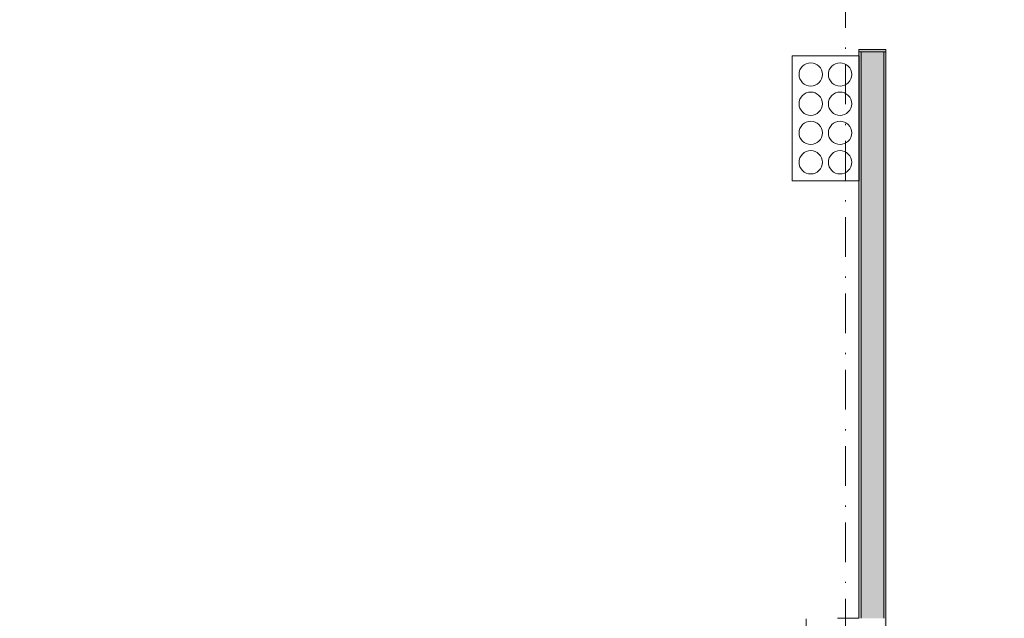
# Model space of a CAD drawing. Header units: millimetres. Extents: x 0 to 1184, y 0 to 836.
# Tile 46 of 61: x 818 to 906, y 367 to 420. Entities that reach past the tile are written whole.
import ezdxf
from ezdxf.xclip import XClip

# ---------------------------------------------------------------- set-up
doc = ezdxf.new("R2010")
doc.units = ezdxf.units.MM
doc.header["$MEASUREMENT"] = 0
doc.header["$XCLIPFRAME"] = 0
doc.linetypes.add('Штриховая', pattern=[5.644444, 2.822222, -2.822222])
doc.linetypes.add('Штрихпунктирная', pattern=[6.702778, 3.527778, -1.763889, 0, -1.411111])
for name, color, linetype in [('Интерьер - Оборудование', 7, 'Continuous'), ('Конструктив - Колонны', 7, 'Continuous'), ('Конструктив - Стены Блок 200 нов', 7, 'Continuous'), ('Элемент Модели - Зона', 7, 'Continuous'), ('Элемент Модели - Оси', 7, 'Continuous')]:
    doc.layers.add(name, color=color, linetype=linetype)

# ---------------------------------------------------------------- blocks, each defined once
blk = doc.blocks.new('Чертеж_4_4', base_point=(-278.479, 89.564))
at = {"layer": 'Конструктив - Стены Блок 200 нов', "linetype": 'Continuous', "lineweight": 0, "true_color": 0x000000}
for points in [[(892.721, 417.764), (892.721, 417.564), (892.921, 417.564), (895.121, 417.564), (895.121, 417.764)], [(894.921, 417.814), (892.921, 417.814), (892.921, 417.764), (894.921, 417.764)], [(892.921, 417.564), (892.721, 417.564), (892.721, 367.064), (892.921, 367.064)], [(892.921, 417.564), (892.921, 367.064), (894.921, 367.064), (894.921, 417.564)], [(895.021, 360.064), (894.921, 360.064), (894.921, 359.064), (895.021, 359.064), (895.021, 352.064), (894.921, 352.064), (894.921, 291.065), (895.121, 291.065), (895.121, 417.564), (894.921, 417.564), (894.921, 367.064), (895.021, 367.064)]]:
    blk.add_hatch(color=18, dxfattribs=at).paths.add_polyline_path(points)
at = {"layer": 'Интерьер - Оборудование', "color": 7, "linetype": 'Continuous', "lineweight": 15, "flags": 128}
blk.add_lwpolyline([(886.755, 417.2), (886.755, 406.074), (892.737, 406.074), (892.737, 417.2)], close=True, dxfattribs=at)
for points in [[(887.382, 415.544, 0.414214), (888.421, 414.505, 0.414214), (889.46, 415.544, 0.414214), (888.421, 416.584, 0.414214)], [(889.993, 415.544, 0.414214), (891.032, 414.505, 0.414214), (892.071, 415.544, 0.414214), (891.032, 416.584, 0.414214)], [(887.382, 412.933, 0.414214), (888.421, 411.894, 0.414214), (889.46, 412.933, 0.414214), (888.421, 413.973, 0.414214)], [(889.993, 412.933, 0.414214), (891.032, 411.894, 0.414214), (892.071, 412.933, 0.414214), (891.032, 413.973, 0.414214)], [(887.382, 410.335, 0.414214), (888.421, 409.296, 0.414214), (889.46, 410.335, 0.414214), (888.421, 411.375, 0.414214)], [(889.993, 410.335, 0.414214), (891.032, 409.296, 0.414214), (892.071, 410.335, 0.414214), (891.032, 411.375, 0.414214)], [(887.382, 407.712, 0.414214), (888.421, 406.673, 0.414214), (889.46, 407.712, 0.414214), (888.421, 408.751, 0.414214)], [(889.993, 407.712, 0.414214), (891.032, 406.673, 0.414214), (892.071, 407.712, 0.414214), (891.032, 408.751, 0.414214)]]:
    blk.add_lwpolyline(points, format="xyb", close=True, dxfattribs=at)
at = {"layer": 'Конструктив - Колонны', "color": 251, "linetype": 'Continuous', "lineweight": 5, "true_color": 0x575757}
blk.add_line((891.521, 364.364), (891.521, 367.864), dxfattribs=at)
at = {"layer": 'Конструктив - Стены Блок 200 нов', "color": 251, "linetype": 'Continuous', "lineweight": 20, "true_color": 0x575757}
for p, q in [((895.121, 417.764), (892.721, 417.764)), ((892.721, 417.564), (892.721, 417.764)), ((892.721, 417.564), (892.721, 417.764)), ((895.121, 417.764), (892.721, 417.764)), ((895.121, 417.564), (895.121, 417.764)), ((892.921, 417.564), (892.921, 367.064)), ((892.921, 417.564), (895.121, 417.564)), ((894.921, 367.064), (894.921, 417.564))]:
    blk.add_line(p, q, dxfattribs=at)
at = {"layer": 'Конструктив - Стены Блок 200 нов', "color": 251, "linetype": 'Continuous', "lineweight": 20, "true_color": 0x575757, "flags": 128}
for points in [[(892.721, 417.564), (892.721, 367.064)], [(895.121, 291.065), (895.121, 417.564)]]:
    blk.add_lwpolyline(points, dxfattribs=at)
at = {"layer": 'Элемент Модели - Зона', "color": 7, "linetype": 'Штриховая', "lineweight": 15, "flags": 128}
blk.add_lwpolyline([(83.021, 539.138), (82.621, 539.138), (82.621, 452.764), (140.324, 452.764), (140.324, 480.98), (172.947, 513.615), (173.088, 513.474), (173.088, 513.764), (354.521, 513.764), (354.521, 513.564), (495.519, 513.564), (495.519, 513.764), (862.335, 513.764), (894.689, 481.329), (894.722, 477.983), (894.722, 452.614), (895.121, 452.614), (895.121, 432.564), (892.721, 432.564), (892.721, 446.564), (888.521, 446.564), (888.521, 450.564), (804.521, 450.564), (804.521, 446.564), (798.521, 446.564), (798.521, 450.564), (714.721, 450.564), (714.721, 359.264), (798.521, 359.264), (798.521, 366.064), (804.521, 366.064), (804.521, 354.164), (845.321, 354.164), (845.321, 363.264), (846.521, 363.264), (846.521, 301.365), (892.721, 301.365), (892.721, 352.064), (888.021, 352.064), (888.021, 367.064), (892.721, 367.064), (892.721, 417.564), (895.121, 417.564), (895.121, 291.065), (892.721, 291.065), (892.721, 298.965), (714.721, 298.965), (714.721, 236.065), (892.721, 236.065), (892.721, 266.565), (888.522, 266.565), (888.522, 272.82), (892.721, 272.82), (892.721, 276.065), (895.121, 276.065), (895.121, 272.765), (930.021, 272.765), (930.021, 461.615), (923.91, 461.615), (923.91, 539.564), (978.521, 539.564), (978.521, 542.564), (984.521, 542.564), (984.521, 539.564), (1131.771, 539.564), (1131.771, 540.564), (1122.771, 540.564), (1122.771, 564.564), (1048.521, 564.564), (1048.521, 626.364), (1026.821, 626.364), (1026.821, 632.564), (1013.35, 632.564), (984.521, 632.564), (984.521, 626.564), (978.521, 626.564), (978.521, 631.689), (969.519, 631.689), (894.521, 631.689), (894.521, 626.564), (888.521, 626.564), (888.521, 631.689), (804.521, 631.689), (804.521, 626.564), (798.521, 626.564), (798.521, 631.689), (714.521, 631.689), (714.521, 626.564), (708.521, 626.564), (708.521, 631.689), (628.021, 631.689), (628.021, 626.564), (622.021, 626.564), (621.021, 626.564), (621.021, 575.892), (496.022, 575.892), (496.022, 627.564), (496.022, 706.464), (496.122, 706.464), (496.122, 768.064), (468.721, 768.064), (468.721, 686.864), (461.167, 686.864), (461.167, 631.684), (444.522, 631.684), (444.522, 626.564), (438.522, 626.564), (438.522, 631.684), (354.521, 631.684), (354.521, 626.564), (348.521, 626.564), (348.521, 631.684), (331.772, 631.684), (331.772, 554.564), (331.772, 539.564), (264.521, 539.564), (264.521, 536.564), (258.521, 536.564), (258.521, 539.564), (174.521, 539.564), (174.521, 536.564), (168.521, 536.564), (168.521, 539.564), (89.021, 539.564), (89.021, 536.564), (83.021, 536.564)], close=True, dxfattribs=at)
at = {"layer": 'Элемент Модели - Оси', "color": 7, "linetype": 'Штрихпунктирная', "lineweight": 15}
blk.add_line((891.521, 831.391), (891.521, 247.799), dxfattribs=at)

msp = doc.modelspace()

# ---------------------------------------------------------------- block references
at = {"color": 161, "linetype": 'Continuous', "lineweight": 40, "true_color": 0x83aefe}
ref = msp.add_blockref('Чертеж_4_4', (-278.479, 89.564), dxfattribs=at)
XClip(ref).set_block_clipping_path([(71.3162990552, 166.9277917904), (1182.0208577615, 831.3911731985)])

doc.saveas('drawing.dxf')
